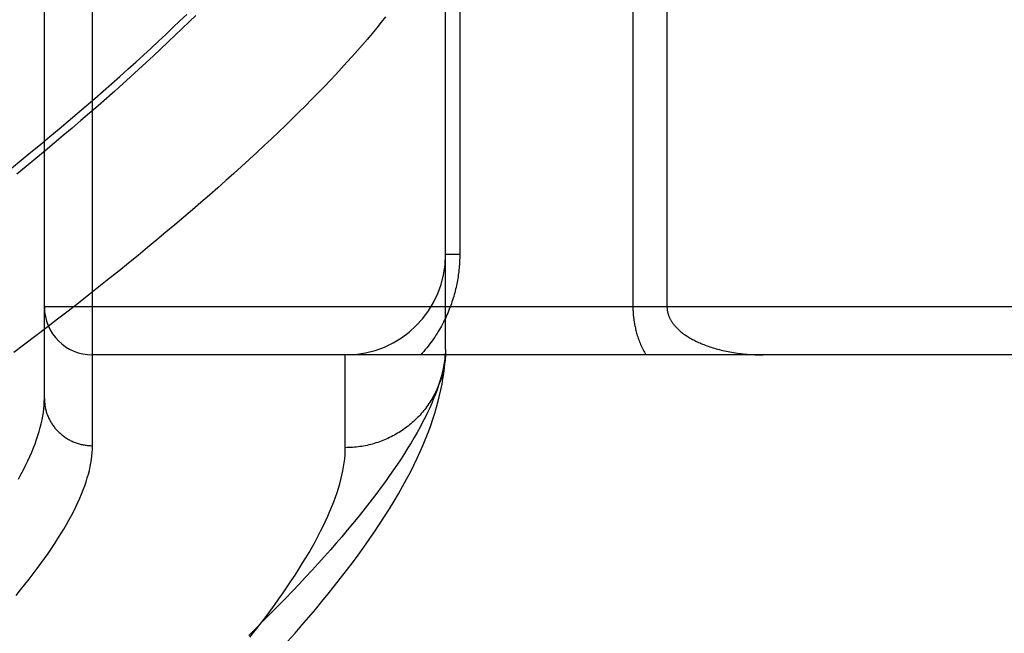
# Model space of a CAD drawing. Header units: inches. Extents: x 0 to 221, y 0 to 143.
# Tile 43 of 256: x 39.491 to 40.105, y 37.647 to 38.029. Entities that reach past the tile are written whole.
import ezdxf

# ---------------------------------------------------------------- set-up
doc = ezdxf.new("R2010")
doc.units = ezdxf.units.IN
doc.header["$LTSCALE"] = 12.142857
doc.header["$MEASUREMENT"] = 0
doc.linetypes.add('HIDDEN', pattern=[0.2, 0.1, -0.1])
doc.layers.add('LEFTHAND_DOOR_ASSEMBLY', color=7, linetype='CONTINUOUS')

msp = doc.modelspace()

# ---------------------------------------------------------------- linework, layer by layer
at = {"layer": 'LEFTHAND_DOOR_ASSEMBLY', "color": 8, "linetype": 'HIDDEN'}
for p, q in [((39.53647, 37.76402), (39.53647, 38.87716)), ((39.50647, 37.79341), (39.50647, 38.84777)), ((39.75647, 37.82398), (39.75647, 38.16434)), ((39.76525, 38.16434), (39.76525, 37.88309)), ((39.87318, 38.12261), (39.87318, 37.85059)), ((39.89439, 38.09922), (39.89439, 37.85059)), ((39.76525, 37.88309), (39.75647, 37.88309)), ((40.59847, 37.85059), (39.50647, 37.85059)), ((39.75647, 37.82398), (39.75642, 37.82158)), ((40.59847, 37.82059), (39.53647, 37.82059)), ((39.69397, 37.76278), (39.69397, 37.82059))]:
    msp.add_line(p, q, dxfattribs=at)
for points in [[(39.48592, 37.93687), (39.49206, 37.94188), (39.49812, 37.94684), (39.50407, 37.95177), (39.50994, 37.95665), (39.5157, 37.96148), (39.52138, 37.96627), (39.52695, 37.97102), (39.53244, 37.97573), (39.53783, 37.98039), (39.54312, 37.985), (39.54832, 37.98957), (39.55343, 37.9941), (39.55844, 37.99858), (39.56336, 38.00301), (39.56819, 38.0074), (39.57292, 38.01175), (39.57756, 38.01605), (39.5821, 38.0203), (39.58655, 38.02451), (39.59091, 38.02868), (39.59518, 38.03279)], [(39.71905, 38.03122), (39.71637, 38.02784), (39.71359, 38.0244), (39.71072, 38.02093), (39.70775, 38.01741), (39.7047, 38.01385), (39.70156, 38.01025), (39.69832, 38.0066), (39.695, 38.00291), (39.69158, 37.99917), (39.68807, 37.9954), (39.68447, 37.99157), (39.68078, 37.98771), (39.677, 37.98381), (39.67312, 37.97986), (39.66916, 37.97587), (39.6651, 37.97183), (39.66095, 37.96776), (39.65671, 37.96364), (39.65238, 37.95948), (39.64796, 37.95528), (39.64345, 37.95104), (39.63884, 37.94676), (39.63414, 37.94243), (39.62936, 37.93807), (39.62448, 37.93366), (39.61951, 37.92922), (39.61444, 37.92473), (39.60929, 37.92021), (39.60405, 37.91565), (39.59871, 37.91104), (39.59329, 37.9064), (39.58777, 37.90172), (39.58217, 37.89701), (39.57647, 37.89225), (39.57069, 37.88746), (39.56481, 37.88263), (39.55885, 37.87777), (39.5528, 37.87287), (39.54666, 37.86794), (39.54043, 37.86297), (39.53411, 37.85797), (39.5277, 37.85293), (39.52121, 37.84786), (39.51463, 37.84276), (39.50796, 37.83763), (39.5012, 37.83247), (39.49437, 37.82728), (39.48744, 37.82206)], [(39.60073, 38.03219), (39.59658, 38.0281), (39.59234, 38.02397), (39.58802, 38.0198), (39.58361, 38.01559), (39.57911, 38.01134), (39.57452, 38.00705), (39.56984, 38.00272), (39.56508, 37.99835), (39.56022, 37.99394), (39.55528, 37.98949), (39.55026, 37.985), (39.54514, 37.98047), (39.53994, 37.9759), (39.53465, 37.9713), (39.52927, 37.96666), (39.52381, 37.96198), (39.51826, 37.95726), (39.51263, 37.95251), (39.50691, 37.94772), (39.5011, 37.9429), (39.49521, 37.93804), (39.48924, 37.93315)], [(39.76525, 37.88309), (39.76525, 37.88202), (39.76523, 37.88096), (39.7652, 37.8799), (39.76516, 37.87885), (39.7651, 37.87779), (39.76503, 37.87672), (39.76496, 37.87566), (39.76486, 37.87459), (39.76476, 37.87352), (39.76464, 37.87244), (39.76451, 37.87137), (39.76436, 37.87029), (39.76421, 37.86921), (39.76403, 37.86812), (39.76385, 37.86703), (39.76365, 37.86594), (39.76344, 37.86484), (39.76321, 37.86374), (39.76296, 37.86264), (39.76271, 37.86152), (39.76243, 37.86041), (39.76214, 37.85929), (39.76183, 37.85816), (39.76151, 37.85703), (39.76117, 37.85589), (39.76081, 37.85475), (39.76043, 37.85361), (39.76004, 37.85246), (39.75962, 37.85131), (39.75919, 37.85015), (39.75874, 37.84899), (39.75827, 37.84784), (39.75779, 37.84668), (39.75728, 37.84552), (39.75675, 37.84436), (39.75621, 37.8432), (39.75565, 37.84204), (39.75506, 37.84089), (39.75446, 37.83973), (39.75384, 37.83858), (39.7532, 37.83743), (39.75253, 37.83628), (39.75185, 37.83513), (39.75114, 37.83399), (39.75042, 37.83284), (39.74967, 37.83171), (39.7489, 37.83057), (39.74811, 37.82944), (39.7473, 37.82832), (39.74646, 37.8272), (39.7456, 37.82608), (39.74472, 37.82497), (39.74381, 37.82387), (39.74288, 37.82277), (39.74193, 37.82168), (39.74095, 37.82059)], [(39.87318, 37.85059), (39.87318, 37.84992), (39.8732, 37.84924), (39.87321, 37.84857), (39.87324, 37.84789), (39.87328, 37.8472), (39.87332, 37.84652), (39.87337, 37.84583), (39.87343, 37.84514), (39.8735, 37.84444), (39.87357, 37.84374), (39.87366, 37.84304), (39.87375, 37.84233), (39.87385, 37.84162), (39.87397, 37.84091), (39.87409, 37.84019), (39.87422, 37.83946), (39.87436, 37.83873), (39.87452, 37.838), (39.87468, 37.83726), (39.87485, 37.83652), (39.87504, 37.83576), (39.87524, 37.835), (39.87545, 37.83424), (39.87568, 37.83346), (39.87592, 37.83268), (39.87617, 37.83189), (39.87643, 37.8311), (39.87672, 37.8303), (39.87701, 37.8295), (39.87732, 37.82869), (39.87764, 37.82788), (39.87798, 37.82707), (39.87834, 37.82626), (39.8787, 37.82544), (39.87909, 37.82463), (39.87948, 37.82382), (39.8799, 37.82301), (39.88032, 37.8222), (39.88076, 37.82139), (39.88122, 37.82059)], [(39.89439, 37.85059), (39.8944, 37.85025), (39.89441, 37.84992), (39.89443, 37.84959), (39.89445, 37.84926), (39.89449, 37.84892), (39.89453, 37.84859), (39.89458, 37.84825), (39.89463, 37.84791), (39.8947, 37.84757), (39.89477, 37.84723), (39.89485, 37.84689), (39.89494, 37.84654), (39.89504, 37.84619), (39.89515, 37.84584), (39.89527, 37.84549), (39.89539, 37.84513), (39.89553, 37.84478), (39.89568, 37.84441), (39.89584, 37.84405), (39.89601, 37.84368), (39.89619, 37.84331), (39.89638, 37.84294), (39.89658, 37.84256), (39.8968, 37.84218), (39.89703, 37.8418), (39.89727, 37.84141), (39.89753, 37.84102), (39.8978, 37.84062), (39.89809, 37.84023), (39.89838, 37.83983), (39.8987, 37.83943), (39.89902, 37.83904), (39.89936, 37.83864), (39.89972, 37.83824), (39.90009, 37.83784), (39.90047, 37.83744), (39.90086, 37.83704), (39.90128, 37.83664), (39.9017, 37.83624), (39.90215, 37.83584), (39.90262, 37.83543), (39.9031, 37.83503), (39.9036, 37.83462), (39.90412, 37.83421), (39.90466, 37.83381), (39.90521, 37.83341), (39.90578, 37.833), (39.90637, 37.8326), (39.90698, 37.83221), (39.9076, 37.83181), (39.90824, 37.83142), (39.9089, 37.83103), (39.90958, 37.83064), (39.91028, 37.83026), (39.91099, 37.82988), (39.91172, 37.8295), (39.91247, 37.82913), (39.91324, 37.82876), (39.91403, 37.82839), (39.91484, 37.82803), (39.91567, 37.82768), (39.91651, 37.82732), (39.91738, 37.82698), (39.91826, 37.82664), (39.91916, 37.82631), (39.92009, 37.82598), (39.92102, 37.82566), (39.92198, 37.82534), (39.92296, 37.82504), (39.92395, 37.82474), (39.92496, 37.82445), (39.92599, 37.82417), (39.92703, 37.82389), (39.92809, 37.82363), (39.92917, 37.82337), (39.93026, 37.82312), (39.93137, 37.82289), (39.93249, 37.82266), (39.93363, 37.82244), (39.93478, 37.82224), (39.93594, 37.82204), (39.93712, 37.82186), (39.93831, 37.82169), (39.9395, 37.82153), (39.94071, 37.82138), (39.94193, 37.82124), (39.94315, 37.82112), (39.94438, 37.82101), (39.94562, 37.82091), (39.94687, 37.82083), (39.94811, 37.82075), (39.94937, 37.8207), (39.95062, 37.82065), (39.95188, 37.82062), (39.95314, 37.8206), (39.95439, 37.82059)], [(39.75647, 37.82398), (39.75633, 37.82168), (39.7561, 37.81934), (39.75579, 37.81695), (39.75539, 37.81452), (39.7549, 37.81204), (39.75433, 37.80951), (39.75366, 37.80694), (39.75291, 37.80431), (39.75207, 37.80165), (39.75115, 37.79893), (39.75013, 37.79617), (39.74902, 37.79335), (39.74783, 37.79049), (39.74654, 37.78759), (39.74517, 37.78463), (39.74371, 37.78163), (39.74215, 37.77858), (39.74051, 37.77548), (39.73877, 37.77233), (39.73695, 37.76913), (39.73503, 37.76589), (39.73302, 37.7626), (39.73092, 37.75925), (39.72873, 37.75586), (39.72645, 37.75242), (39.72407, 37.74893), (39.7216, 37.74539), (39.71904, 37.7418), (39.71638, 37.73817), (39.71363, 37.73448), (39.71079, 37.73075), (39.70785, 37.72696), (39.70482, 37.72313), (39.7017, 37.71925), (39.69848, 37.71532), (39.69516, 37.71134), (39.69175, 37.70731), (39.68824, 37.70324), (39.68464, 37.69911), (39.68094, 37.69494), (39.67714, 37.69071), (39.67324, 37.68644), (39.66925, 37.68212), (39.66516, 37.67775), (39.66098, 37.67334), (39.65669, 37.66887), (39.65231, 37.66436), (39.64783, 37.6598), (39.64324, 37.6552), (39.63856, 37.65054), (39.63378, 37.64584)], [(39.65825, 37.64222), (39.66265, 37.64721), (39.66697, 37.65218), (39.67121, 37.65712), (39.67535, 37.66204), (39.67941, 37.66693), (39.68338, 37.6718), (39.68726, 37.67665), (39.69106, 37.68148), (39.69477, 37.68629), (39.6984, 37.6911), (39.70195, 37.6959), (39.70542, 37.7007), (39.70882, 37.70551), (39.71212, 37.71031), (39.71533, 37.71511), (39.71844, 37.7199), (39.72144, 37.72464), (39.72432, 37.72935), (39.72707, 37.734), (39.72968, 37.73859), (39.73216, 37.74311), (39.7345, 37.74755), (39.7367, 37.75192), (39.73877, 37.75621), (39.74071, 37.76043), (39.74252, 37.76458), (39.74421, 37.76865), (39.74577, 37.77265), (39.74722, 37.77659), (39.74855, 37.78046), (39.74976, 37.78427), (39.75087, 37.78801), (39.75186, 37.79169), (39.75275, 37.7953), (39.75354, 37.79886), (39.75423, 37.80234), (39.75482, 37.80576), (39.75531, 37.8091), (39.75572, 37.81236), (39.75603, 37.81553), (39.75627, 37.81862), (39.75642, 37.82158)], [(39.75642, 37.82158), (39.75637, 37.82062), (39.7563, 37.81951), (39.75621, 37.81839), (39.75609, 37.81728), (39.75596, 37.81617), (39.7558, 37.81506), (39.75562, 37.81396), (39.75543, 37.81286), (39.75521, 37.81176), (39.75497, 37.81067), (39.75471, 37.80958), (39.75444, 37.8085), (39.75414, 37.80742), (39.75382, 37.80634), (39.75348, 37.80528), (39.75312, 37.80422), (39.75274, 37.80316), (39.75234, 37.80211), (39.75193, 37.80107), (39.75149, 37.80004), (39.75103, 37.79902), (39.75056, 37.798), (39.75006, 37.79699), (39.74955, 37.79599), (39.74902, 37.795), (39.74847, 37.79402), (39.7479, 37.79305), (39.74732, 37.79209), (39.74671, 37.79115), (39.74609, 37.79021), (39.74545, 37.78928), (39.7448, 37.78837), (39.74413, 37.78746), (39.74344, 37.78657), (39.74273, 37.78569), (39.74201, 37.78483), (39.74127, 37.78398), (39.74052, 37.78314), (39.73975, 37.78231), (39.73896, 37.7815), (39.73816, 37.7807), (39.73735, 37.77992), (39.73652, 37.77915), (39.73567, 37.7784), (39.73482, 37.77766), (39.73395, 37.77694), (39.73306, 37.77623), (39.73217, 37.77554), (39.73126, 37.77486), (39.73033, 37.7742), (39.7294, 37.77356), (39.72845, 37.77294), (39.7275, 37.77233), (39.72653, 37.77174), (39.72555, 37.77116), (39.72456, 37.77061), (39.72356, 37.77007), (39.72255, 37.76955), (39.72153, 37.76905), (39.7205, 37.76856), (39.71946, 37.7681), (39.71841, 37.76765), (39.71736, 37.76722), (39.71629, 37.76682), (39.71522, 37.76643), (39.71415, 37.76605), (39.71306, 37.7657), (39.71197, 37.76537), (39.71088, 37.76506), (39.70978, 37.76477), (39.70867, 37.76449), (39.70756, 37.76424), (39.70644, 37.76401), (39.70532, 37.7638), (39.7042, 37.7636), (39.70307, 37.76343), (39.70194, 37.76328), (39.7008, 37.76314), (39.69967, 37.76303), (39.69853, 37.76294), (39.69739, 37.76287), (39.69625, 37.76282), (39.69511, 37.76279), (39.69397, 37.76278)], [(39.49024, 37.74312), (39.49183, 37.74604), (39.49335, 37.74891), (39.49477, 37.75174), (39.49612, 37.75453), (39.49738, 37.75727), (39.49856, 37.75998), (39.49965, 37.76264), (39.50067, 37.76526), (39.5016, 37.76783), (39.50245, 37.77037), (39.50321, 37.77286), (39.5039, 37.77531), (39.5045, 37.77772), (39.50502, 37.78008), (39.50547, 37.78241), (39.50583, 37.78469), (39.50611, 37.78693), (39.50631, 37.78913), (39.50643, 37.79129), (39.50647, 37.79341)], [(39.50647, 37.79341), (39.50647, 37.79277), (39.5065, 37.79213), (39.50653, 37.79149), (39.50658, 37.79085), (39.50665, 37.79021), (39.50672, 37.78957), (39.50682, 37.78894), (39.50692, 37.78831), (39.50704, 37.78768), (39.50718, 37.78705), (39.50733, 37.78642), (39.50749, 37.7858), (39.50767, 37.78518), (39.50786, 37.78457), (39.50806, 37.78396), (39.50828, 37.78336), (39.50851, 37.78276), (39.50875, 37.78216), (39.50901, 37.78157), (39.50928, 37.78099), (39.50956, 37.78041), (39.50986, 37.77984), (39.51017, 37.77927), (39.51049, 37.77871), (39.51082, 37.77816), (39.51117, 37.77762), (39.51152, 37.77708), (39.51189, 37.77655), (39.51227, 37.77603), (39.51267, 37.77552), (39.51307, 37.77501), (39.51349, 37.77452), (39.51391, 37.77403), (39.51435, 37.77355), (39.5148, 37.77309), (39.51525, 37.77263), (39.51572, 37.77218), (39.5162, 37.77174), (39.51669, 37.77131), (39.51718, 37.7709), (39.51769, 37.77049), (39.5182, 37.77009), (39.51873, 37.76971), (39.51926, 37.76933), (39.5198, 37.76897), (39.52035, 37.76862), (39.5209, 37.76828), (39.52147, 37.76796), (39.52204, 37.76764), (39.52261, 37.76734), (39.5232, 37.76705), (39.52379, 37.76677), (39.52439, 37.76651), (39.52499, 37.76626), (39.52559, 37.76602), (39.52621, 37.76579), (39.52682, 37.76558), (39.52745, 37.76538), (39.52807, 37.76519), (39.5287, 37.76502), (39.52934, 37.76486), (39.52997, 37.76472), (39.53061, 37.76458), (39.53126, 37.76447), (39.5319, 37.76436), (39.53255, 37.76427), (39.5332, 37.76419), (39.53385, 37.76413), (39.53451, 37.76408), (39.53516, 37.76405), (39.53581, 37.76403), (39.53647, 37.76402)], [(39.48884, 37.67075), (39.49165, 37.67417), (39.49436, 37.67754), (39.49699, 37.68088), (39.49953, 37.68417), (39.50198, 37.68743), (39.50435, 37.69064), (39.50663, 37.69381), (39.50882, 37.69694), (39.51093, 37.70003), (39.51295, 37.70308), (39.51489, 37.70609), (39.51674, 37.70906), (39.51851, 37.71198), (39.52019, 37.71487), (39.52179, 37.71771), (39.5233, 37.72051), (39.52474, 37.72327), (39.52608, 37.72599), (39.52735, 37.72867), (39.52853, 37.73131), (39.52963, 37.73391), (39.53064, 37.73647), (39.53158, 37.73898), (39.53243, 37.74146), (39.5332, 37.74389), (39.53388, 37.74629), (39.53449, 37.74864), (39.53502, 37.75096), (39.53546, 37.75323), (39.53582, 37.75547), (39.5361, 37.75766), (39.53631, 37.75982), (39.53643, 37.76194), (39.53647, 37.76402)], [(39.63456, 37.64467), (39.63779, 37.64878), (39.64093, 37.65283), (39.64397, 37.65683), (39.64692, 37.66079), (39.64978, 37.66469), (39.65254, 37.66853), (39.65521, 37.67233), (39.65779, 37.67608), (39.66028, 37.67977), (39.66267, 37.68341), (39.66498, 37.68701), (39.66719, 37.69055), (39.66932, 37.69404), (39.67135, 37.69748), (39.6733, 37.70087), (39.67515, 37.7042), (39.67692, 37.70749), (39.67859, 37.71073), (39.68018, 37.71391), (39.68168, 37.71705), (39.68309, 37.72013), (39.68442, 37.72317), (39.68566, 37.72615), (39.68681, 37.72909), (39.68787, 37.73197), (39.68885, 37.73481), (39.68974, 37.73759), (39.69055, 37.74033), (39.69127, 37.74302), (39.6919, 37.74566), (39.69245, 37.74825), (39.69291, 37.75079), (39.69329, 37.75329), (39.69359, 37.75573), (39.6938, 37.75813), (39.69393, 37.76048), (39.69397, 37.76278)]]:
    msp.add_lwpolyline(points, dxfattribs=at)
for centre, radius, start, end in [((39.69397, 37.88309), 0.0625, 270, 360), ((39.53647, 37.85059), 0.03, 180, 270)]:
    msp.add_arc(centre, radius, start, end, dxfattribs=at)

doc.saveas('drawing.dxf')
